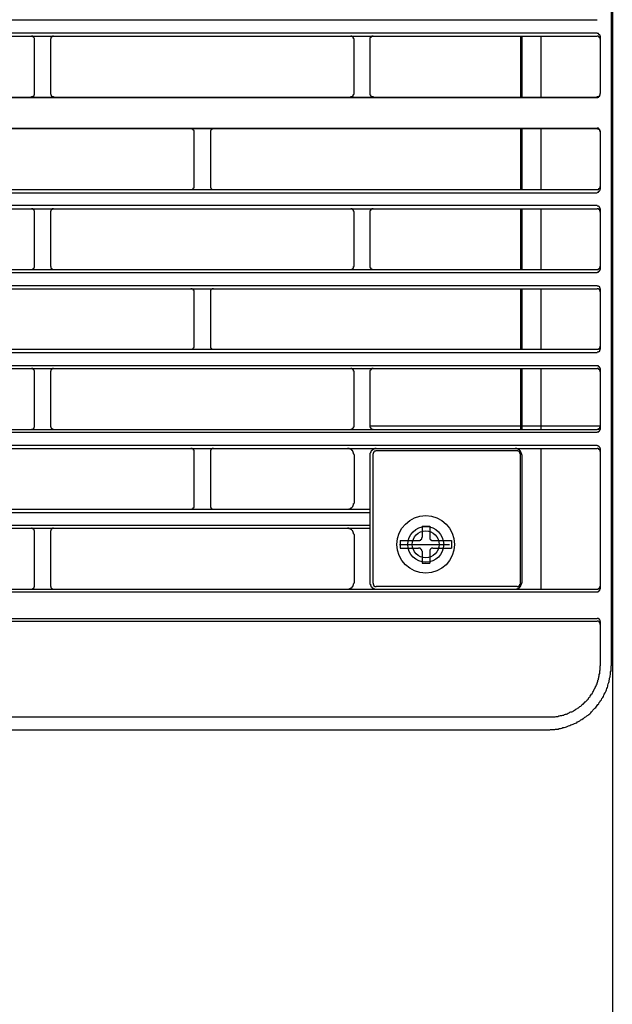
# Model space of a CAD drawing. Header units: millimetres. Extents: x 50532 to 99257, y 49161 to 61325.
# Tile 152 of 256: x 76466 to 76499, y 51722 to 51778. Entities that reach past the tile are written whole.
import ezdxf

# ---------------------------------------------------------------- set-up
doc = ezdxf.new("R2010")
doc.units = ezdxf.units.MM
doc.layers.add('AQUAREA', color=7, linetype='Continuous')

# ---------------------------------------------------------------- blocks, each defined once
blk = doc.blocks.new('SPLIT')
at = {"layer": 'AQUAREA'}
for points in [[(24880.07, -305.76), (24880.07, -1597.66)], [(24879.86, -362.67), (24879.86, -916.3)], [(24308.59, -816.06), (24877.69, -816.06)], [(24308.59, -818.09), (24877.69, -818.09)], [(24308.59, -818.58), (24877.69, -818.58)], [(24790.33, -819.07), (24790.33, -819.07), (24790.33, -819), (24790.33, -818.93), (24790.26, -818.86), (24790.26, -818.79), (24790.19, -818.79), (24790.19, -818.72), (24790.12, -818.72), (24790.12, -818.65), (24790.05, -818.65), (24790.05, -818.58), (24789.98, -818.58), (24789.91, -818.58), (24789.84, -818.58)], [(24793.27, -818.58), (24793.27, -818.58), (24793.2, -818.58), (24793.13, -818.58), (24793.06, -818.65), (24792.99, -818.65), (24792.99, -818.72), (24792.92, -818.72), (24792.92, -818.79), (24792.85, -818.79), (24792.85, -818.86), (24792.85, -818.93), (24792.85, -819), (24792.78, -819), (24792.78, -819.07)], [(24839.96, -819.07), (24839.96, -819.07), (24839.96, -819), (24839.89, -819), (24839.89, -818.93), (24839.89, -818.86), (24839.89, -818.79), (24839.82, -818.79), (24839.82, -818.72), (24839.75, -818.72), (24839.75, -818.65), (24839.68, -818.65), (24839.61, -818.58), (24839.54, -818.58), (24839.47, -818.58)], [(24842.9, -818.58), (24842.9, -818.58), (24842.83, -818.58), (24842.76, -818.58), (24842.69, -818.58), (24842.69, -818.65), (24842.62, -818.65), (24842.62, -818.72), (24842.55, -818.72), (24842.55, -818.79), (24842.48, -818.79), (24842.48, -818.86), (24842.41, -818.86), (24842.41, -818.93), (24842.41, -819), (24842.41, -819.07)], [(24865.79, -818.58), (24865.79, -828.03)], [(24866, -818.58), (24866, -828.03)], [(24868.94, -818.58), (24868.94, -828.03)], [(24878.18, -818.65), (24878.18, -818.65), (24878.18, -818.58), (24878.18, -818.51), (24878.18, -818.44), (24878.11, -818.44), (24878.11, -818.37), (24878.04, -818.37), (24878.04, -818.3), (24877.97, -818.3), (24877.97, -818.23), (24877.9, -818.23), (24877.9, -818.16), (24877.83, -818.16), (24877.76, -818.16), (24877.69, -818.16)], [(24878.18, -819.07), (24878.18, -819.07), (24878.18, -819), (24878.18, -818.93), (24878.18, -818.86), (24878.11, -818.86), (24878.11, -818.79), (24878.04, -818.79), (24878.04, -818.72), (24877.97, -818.72), (24877.97, -818.65), (24877.9, -818.65), (24877.9, -818.58), (24877.83, -818.58), (24877.76, -818.58), (24877.69, -818.58)], [(24878.18, -818.58), (24878.18, -827.47)], [(24790.33, -827.47), (24790.33, -819.07)], [(24792.78, -819.07), (24792.78, -827.47)], [(24839.96, -827.47), (24839.96, -819.07)], [(24842.41, -819.07), (24842.41, -827.47)], [(24308.59, -828.03), (24877.69, -828.03)], [(24308.59, -828.1), (24877.69, -828.1)], [(24789.84, -828.03), (24789.84, -828.03), (24789.84, -827.96), (24789.91, -827.96), (24789.98, -827.96), (24790.05, -827.96), (24790.12, -827.89), (24790.19, -827.89), (24790.19, -827.82), (24790.26, -827.82), (24790.26, -827.75), (24790.26, -827.68), (24790.33, -827.68), (24790.33, -827.61), (24790.33, -827.54), (24790.33, -827.47)], [(24792.78, -827.47), (24792.78, -827.54), (24792.78, -827.61), (24792.85, -827.61), (24792.85, -827.68), (24792.85, -827.75), (24792.92, -827.75), (24792.92, -827.82), (24792.99, -827.89), (24793.06, -827.89), (24793.06, -827.96), (24793.13, -827.96), (24793.2, -827.96), (24793.27, -827.96), (24793.27, -828.03)], [(24839.47, -828.03), (24839.47, -828.03), (24839.47, -827.96), (24839.54, -827.96), (24839.61, -827.96), (24839.68, -827.96), (24839.68, -827.89), (24839.75, -827.89), (24839.82, -827.82), (24839.82, -827.75), (24839.89, -827.75), (24839.89, -827.68), (24839.89, -827.61), (24839.96, -827.61), (24839.96, -827.54), (24839.96, -827.47)], [(24842.41, -827.47), (24842.41, -827.54), (24842.41, -827.61), (24842.41, -827.68), (24842.48, -827.68), (24842.48, -827.75), (24842.48, -827.82), (24842.55, -827.82), (24842.55, -827.89), (24842.62, -827.89), (24842.62, -827.96), (24842.69, -827.96), (24842.76, -827.96), (24842.83, -827.96), (24842.9, -827.96), (24842.9, -828.03)], [(24877.69, -828.03), (24877.69, -828.03), (24877.69, -827.96), (24877.76, -827.96), (24877.83, -827.96), (24877.9, -827.96), (24877.97, -827.96), (24877.97, -827.89), (24878.04, -827.89), (24878.04, -827.82), (24878.11, -827.82), (24878.11, -827.75), (24878.11, -827.68), (24878.18, -827.68), (24878.18, -827.61), (24878.18, -827.54), (24878.18, -827.47)], [(24877.69, -828.1), (24877.69, -828.1), (24877.76, -828.1), (24877.83, -828.1), (24877.83, -828.03), (24877.9, -828.03), (24877.97, -828.03), (24877.97, -827.96), (24878.04, -827.96), (24878.04, -827.89), (24878.11, -827.89), (24878.11, -827.82), (24878.11, -827.75), (24878.18, -827.75), (24878.18, -827.68), (24878.18, -827.61)], [(24308.59, -832.86), (24877.69, -832.86)], [(24308.59, -832.93), (24877.69, -832.93)], [(24815.11, -833.42), (24815.11, -833.42), (24815.11, -833.35), (24815.11, -833.28), (24815.11, -833.21), (24815.04, -833.21), (24815.04, -833.14), (24814.97, -833.14), (24814.97, -833.07), (24814.9, -833.07), (24814.9, -833), (24814.83, -833), (24814.76, -833), (24814.69, -832.93), (24814.62, -832.93)], [(24815.11, -841.89), (24815.11, -833.42)], [(24818.12, -832.93), (24818.12, -832.93), (24818.05, -832.93), (24817.98, -833), (24817.91, -833), (24817.84, -833), (24817.84, -833.07), (24817.77, -833.07), (24817.77, -833.14), (24817.7, -833.14), (24817.7, -833.21), (24817.63, -833.21), (24817.63, -833.28), (24817.63, -833.35), (24817.63, -833.42)], [(24817.63, -833.42), (24817.63, -841.89)], [(24865.79, -832.93), (24865.79, -842.38)], [(24866, -832.93), (24866, -842.38)], [(24868.94, -832.93), (24868.94, -842.38)], [(24878.18, -833.35), (24878.18, -833.35), (24878.18, -833.28), (24878.18, -833.21), (24878.11, -833.14), (24878.11, -833.07), (24878.04, -833.07), (24878.04, -833), (24877.97, -833), (24877.97, -832.93), (24877.9, -832.93), (24877.9, -832.86), (24877.83, -832.86), (24877.76, -832.86), (24877.69, -832.86)], [(24878.18, -833.42), (24878.18, -833.42), (24878.18, -833.35), (24878.18, -833.28), (24878.11, -833.28), (24878.11, -833.21), (24878.11, -833.14), (24878.04, -833.14), (24878.04, -833.07), (24877.97, -833.07), (24877.97, -833), (24877.9, -833), (24877.83, -833), (24877.76, -833), (24877.76, -832.93), (24877.69, -832.93)], [(24878.18, -833.35), (24878.18, -842.31)], [(24308.59, -842.38), (24877.69, -842.38)], [(24308.59, -842.87), (24877.69, -842.87)], [(24814.62, -842.38), (24814.62, -842.38), (24814.69, -842.38), (24814.76, -842.38), (24814.83, -842.38), (24814.83, -842.31), (24814.9, -842.31), (24814.97, -842.24), (24815.04, -842.24), (24815.04, -842.17), (24815.04, -842.1), (24815.11, -842.1), (24815.11, -842.03), (24815.11, -841.96), (24815.11, -841.89)], [(24817.63, -841.89), (24817.63, -841.89), (24817.63, -841.96), (24817.63, -842.03), (24817.63, -842.1), (24817.7, -842.1), (24817.7, -842.17), (24817.7, -842.24), (24817.77, -842.24), (24817.77, -842.31), (24817.84, -842.31), (24817.91, -842.31), (24817.91, -842.38), (24817.98, -842.38), (24818.05, -842.38), (24818.12, -842.38)], [(24877.69, -842.38), (24877.69, -842.38), (24877.76, -842.38), (24877.83, -842.38), (24877.9, -842.38), (24877.9, -842.31), (24877.97, -842.31), (24877.97, -842.24), (24878.04, -842.24), (24878.04, -842.17), (24878.11, -842.17), (24878.11, -842.1), (24878.18, -842.03), (24878.18, -841.96), (24878.18, -841.89)], [(24877.69, -842.8), (24877.69, -842.8), (24877.76, -842.8), (24877.83, -842.8), (24877.9, -842.8), (24877.9, -842.73), (24877.97, -842.73), (24877.97, -842.66), (24878.04, -842.66), (24878.04, -842.59), (24878.11, -842.59), (24878.11, -842.52), (24878.18, -842.45), (24878.18, -842.38), (24878.18, -842.31)], [(24308.59, -844.83), (24877.69, -844.83)], [(24308.59, -845.39), (24877.69, -845.39)], [(24790.33, -845.88), (24790.33, -845.81), (24790.33, -845.74), (24790.33, -845.67), (24790.26, -845.67), (24790.26, -845.6), (24790.26, -845.53), (24790.19, -845.53), (24790.19, -845.46), (24790.12, -845.46), (24790.05, -845.46), (24790.05, -845.39), (24789.98, -845.39), (24789.91, -845.39), (24789.84, -845.39)], [(24790.33, -854.28), (24790.33, -845.88)], [(24793.27, -845.39), (24793.27, -845.39), (24793.2, -845.39), (24793.13, -845.39), (24793.06, -845.39), (24793.06, -845.46), (24792.99, -845.46), (24792.99, -845.53), (24792.92, -845.53), (24792.92, -845.6), (24792.85, -845.6), (24792.85, -845.67), (24792.85, -845.74), (24792.78, -845.74), (24792.78, -845.81), (24792.78, -845.88)], [(24792.78, -845.88), (24792.78, -854.28)], [(24839.96, -845.88), (24839.96, -845.81), (24839.89, -845.74), (24839.89, -845.67), (24839.89, -845.6), (24839.82, -845.6), (24839.82, -845.53), (24839.75, -845.53), (24839.75, -845.46), (24839.68, -845.46), (24839.68, -845.39), (24839.61, -845.39), (24839.54, -845.39), (24839.47, -845.39)], [(24839.96, -854.28), (24839.96, -845.88)], [(24842.9, -845.39), (24842.9, -845.39), (24842.83, -845.39), (24842.76, -845.39), (24842.69, -845.39), (24842.62, -845.46), (24842.55, -845.46), (24842.55, -845.53), (24842.48, -845.53), (24842.48, -845.6), (24842.48, -845.67), (24842.41, -845.67), (24842.41, -845.74), (24842.41, -845.81), (24842.41, -845.88)], [(24842.41, -845.88), (24842.41, -854.28)], [(24865.79, -845.39), (24865.79, -854.77)], [(24866, -845.39), (24866, -854.77)], [(24868.94, -845.39), (24868.94, -854.77)], [(24878.18, -845.46), (24878.18, -845.39), (24878.18, -845.32), (24878.18, -845.25), (24878.11, -845.25), (24878.11, -845.18), (24878.11, -845.11), (24878.04, -845.11), (24878.04, -845.04), (24877.97, -845.04), (24877.9, -844.97), (24877.83, -844.97), (24877.76, -844.97), (24877.69, -844.97)], [(24878.18, -845.88), (24878.18, -845.81), (24878.18, -845.74), (24878.18, -845.67), (24878.11, -845.67), (24878.11, -845.6), (24878.11, -845.53), (24878.04, -845.53), (24878.04, -845.46), (24877.97, -845.46), (24877.9, -845.39), (24877.83, -845.39), (24877.76, -845.39), (24877.69, -845.39)], [(24878.18, -845.39), (24878.18, -854.77)], [(24878.18, -845.46), (24878.18, -854.7)], [(24308.59, -854.77), (24877.69, -854.77)], [(24308.59, -855.26), (24877.69, -855.26)], [(24789.84, -854.77), (24789.84, -854.77), (24789.91, -854.77), (24789.98, -854.77), (24790.05, -854.77), (24790.05, -854.7), (24790.12, -854.7), (24790.12, -854.63), (24790.19, -854.63), (24790.19, -854.56), (24790.26, -854.56), (24790.26, -854.49), (24790.33, -854.42), (24790.33, -854.35), (24790.33, -854.28)], [(24792.78, -854.28), (24792.78, -854.28), (24792.78, -854.35), (24792.85, -854.35), (24792.85, -854.42), (24792.85, -854.49), (24792.85, -854.56), (24792.92, -854.56), (24792.92, -854.63), (24792.99, -854.63), (24792.99, -854.7), (24793.06, -854.7), (24793.06, -854.77), (24793.13, -854.77), (24793.2, -854.77), (24793.27, -854.77)], [(24839.47, -854.77), (24839.47, -854.77), (24839.54, -854.77), (24839.61, -854.77), (24839.68, -854.77), (24839.68, -854.7), (24839.75, -854.7), (24839.75, -854.63), (24839.82, -854.63), (24839.82, -854.56), (24839.89, -854.56), (24839.89, -854.49), (24839.89, -854.42), (24839.89, -854.35), (24839.96, -854.35), (24839.96, -854.28)], [(24842.41, -854.28), (24842.41, -854.28), (24842.41, -854.35), (24842.41, -854.42), (24842.41, -854.49), (24842.48, -854.49), (24842.48, -854.56), (24842.55, -854.63), (24842.62, -854.63), (24842.62, -854.7), (24842.69, -854.7), (24842.69, -854.77), (24842.76, -854.77), (24842.83, -854.77), (24842.9, -854.77)], [(24877.69, -854.77), (24877.69, -854.77), (24877.76, -854.77), (24877.83, -854.77), (24877.9, -854.77), (24877.9, -854.7), (24877.97, -854.7), (24877.97, -854.63), (24878.04, -854.63), (24878.11, -854.56), (24878.11, -854.49), (24878.18, -854.49), (24878.18, -854.42), (24878.18, -854.35), (24878.18, -854.28)], [(24877.69, -855.19), (24877.69, -855.19), (24877.76, -855.19), (24877.83, -855.19), (24877.9, -855.19), (24877.9, -855.12), (24877.97, -855.12), (24877.97, -855.05), (24878.04, -855.05), (24878.11, -854.98), (24878.11, -854.91), (24878.18, -854.91), (24878.18, -854.84), (24878.18, -854.77), (24878.18, -854.7)], [(24308.59, -857.29), (24877.69, -857.29)], [(24308.59, -857.78), (24877.69, -857.78)], [(24815.11, -858.27), (24815.11, -858.27), (24815.11, -858.2), (24815.11, -858.13), (24815.11, -858.06), (24815.04, -858.06), (24815.04, -857.99), (24815.04, -857.92), (24814.97, -857.92), (24814.97, -857.85), (24814.9, -857.85), (24814.83, -857.85), (24814.83, -857.78), (24814.76, -857.78), (24814.69, -857.78), (24814.62, -857.78)], [(24815.11, -866.67), (24815.11, -858.27)], [(24818.12, -857.78), (24818.12, -857.78), (24818.05, -857.78), (24817.98, -857.78), (24817.91, -857.78), (24817.91, -857.85), (24817.84, -857.85), (24817.77, -857.85), (24817.77, -857.92), (24817.7, -857.92), (24817.7, -857.99), (24817.63, -858.06), (24817.63, -858.13), (24817.63, -858.2), (24817.63, -858.27)], [(24817.63, -858.27), (24817.63, -866.67)], [(24865.79, -857.78), (24865.79, -867.16)], [(24866, -857.78), (24866, -867.16)], [(24868.94, -857.78), (24868.94, -867.16)], [(24878.18, -857.85), (24878.18, -857.85), (24878.18, -857.78), (24878.18, -857.71), (24878.18, -857.64), (24878.11, -857.64), (24878.11, -857.57), (24878.11, -857.5), (24878.04, -857.5), (24878.04, -857.43), (24877.97, -857.43), (24877.9, -857.43), (24877.9, -857.36), (24877.83, -857.36), (24877.76, -857.36), (24877.69, -857.36)], [(24878.18, -858.27), (24878.18, -858.27), (24878.18, -858.2), (24878.18, -858.13), (24878.18, -858.06), (24878.11, -858.06), (24878.11, -857.99), (24878.11, -857.92), (24878.04, -857.92), (24877.97, -857.85), (24877.9, -857.85), (24877.9, -857.78), (24877.83, -857.78), (24877.76, -857.78), (24877.69, -857.78)], [(24878.18, -857.78), (24878.18, -867.16)], [(24878.18, -857.85), (24878.18, -867.09)], [(24308.59, -867.16), (24877.69, -867.16)], [(24308.59, -867.65), (24877.69, -867.65)], [(24814.62, -867.16), (24814.62, -867.16), (24814.69, -867.16), (24814.76, -867.16), (24814.83, -867.16), (24814.9, -867.09), (24814.97, -867.09), (24814.97, -867.02), (24815.04, -867.02), (24815.04, -866.95), (24815.11, -866.88), (24815.11, -866.81), (24815.11, -866.74), (24815.11, -866.67)], [(24817.63, -866.67), (24817.63, -866.67), (24817.63, -866.74), (24817.63, -866.81), (24817.63, -866.88), (24817.63, -866.95), (24817.7, -866.95), (24817.7, -867.02), (24817.77, -867.02), (24817.77, -867.09), (24817.84, -867.09), (24817.91, -867.16), (24817.98, -867.16), (24818.05, -867.16), (24818.12, -867.16)], [(24877.69, -867.16), (24877.69, -867.16), (24877.76, -867.16), (24877.83, -867.16), (24877.9, -867.16), (24877.9, -867.09), (24877.97, -867.09), (24878.04, -867.09), (24878.04, -867.02), (24878.11, -867.02), (24878.11, -866.95), (24878.11, -866.88), (24878.18, -866.88), (24878.18, -866.81), (24878.18, -866.74), (24878.18, -866.67)], [(24877.69, -867.58), (24877.69, -867.58), (24877.76, -867.58), (24877.83, -867.58), (24877.9, -867.58), (24877.9, -867.51), (24877.97, -867.51), (24878.04, -867.51), (24878.04, -867.44), (24878.11, -867.44), (24878.11, -867.37), (24878.11, -867.3), (24878.18, -867.3), (24878.18, -867.23), (24878.18, -867.16), (24878.18, -867.09)], [(24308.59, -869.68), (24877.69, -869.68)], [(24308.59, -870.17), (24877.69, -870.17)], [(24790.33, -870.66), (24790.33, -870.66), (24790.33, -870.59), (24790.33, -870.52), (24790.26, -870.45), (24790.26, -870.38), (24790.19, -870.38), (24790.19, -870.31), (24790.12, -870.31), (24790.12, -870.24), (24790.05, -870.24), (24790.05, -870.17), (24789.98, -870.17), (24789.91, -870.17), (24789.84, -870.17)], [(24790.33, -879.06), (24790.33, -870.66)], [(24793.27, -870.17), (24793.27, -870.17), (24793.2, -870.17), (24793.13, -870.17), (24793.06, -870.24), (24792.99, -870.24), (24792.99, -870.31), (24792.92, -870.31), (24792.92, -870.38), (24792.85, -870.38), (24792.85, -870.45), (24792.85, -870.52), (24792.85, -870.59), (24792.78, -870.59), (24792.78, -870.66)], [(24792.78, -870.66), (24792.78, -879.06)], [(24839.96, -870.66), (24839.96, -870.66), (24839.96, -870.59), (24839.89, -870.59), (24839.89, -870.52), (24839.89, -870.45), (24839.89, -870.38), (24839.82, -870.38), (24839.82, -870.31), (24839.75, -870.31), (24839.75, -870.24), (24839.68, -870.24), (24839.61, -870.17), (24839.54, -870.17), (24839.47, -870.17)], [(24839.96, -879.06), (24839.96, -870.66)], [(24842.9, -870.17), (24842.9, -870.17), (24842.83, -870.17), (24842.76, -870.17), (24842.69, -870.17), (24842.69, -870.24), (24842.62, -870.24), (24842.62, -870.31), (24842.55, -870.31), (24842.55, -870.38), (24842.48, -870.38), (24842.48, -870.45), (24842.41, -870.45), (24842.41, -870.52), (24842.41, -870.59), (24842.41, -870.66)], [(24842.41, -870.66), (24842.41, -879.06)], [(24865.79, -870.17), (24865.79, -879.62)], [(24866, -870.17), (24866, -879.62)], [(24868.94, -870.17), (24868.94, -879.62)], [(24878.18, -870.24), (24878.18, -870.24), (24878.18, -870.17), (24878.18, -870.1), (24878.18, -870.03), (24878.11, -870.03), (24878.11, -869.96), (24878.04, -869.96), (24878.04, -869.89), (24877.97, -869.89), (24877.97, -869.82), (24877.9, -869.82), (24877.9, -869.75), (24877.83, -869.75), (24877.76, -869.75), (24877.69, -869.75)], [(24878.18, -870.66), (24878.18, -870.66), (24878.18, -870.59), (24878.18, -870.52), (24878.18, -870.45), (24878.11, -870.45), (24878.11, -870.38), (24878.04, -870.38), (24878.04, -870.31), (24877.97, -870.31), (24877.97, -870.24), (24877.9, -870.24), (24877.9, -870.17), (24877.83, -870.17), (24877.76, -870.17), (24877.69, -870.17)], [(24878.18, -870.17), (24878.18, -879.62)], [(24878.18, -870.24), (24878.18, -879.48)], [(24308.59, -879.62), (24877.69, -879.62)], [(24308.59, -880.04), (24877.69, -880.04)], [(24789.84, -879.62), (24789.84, -879.62), (24789.84, -879.55), (24789.91, -879.55), (24789.98, -879.55), (24790.05, -879.55), (24790.12, -879.48), (24790.19, -879.48), (24790.19, -879.41), (24790.26, -879.41), (24790.26, -879.34), (24790.26, -879.27), (24790.33, -879.27), (24790.33, -879.2), (24790.33, -879.13), (24790.33, -879.06)], [(24792.78, -879.06), (24792.78, -879.13), (24792.78, -879.2), (24792.85, -879.2), (24792.85, -879.27), (24792.85, -879.34), (24792.92, -879.34), (24792.92, -879.41), (24792.99, -879.48), (24793.06, -879.48), (24793.06, -879.55), (24793.13, -879.55), (24793.2, -879.55), (24793.27, -879.55), (24793.27, -879.62)], [(24839.47, -879.62), (24839.47, -879.62), (24839.47, -879.55), (24839.54, -879.55), (24839.61, -879.55), (24839.68, -879.55), (24839.68, -879.48), (24839.75, -879.48), (24839.82, -879.41), (24839.82, -879.34), (24839.89, -879.34), (24839.89, -879.27), (24839.89, -879.2), (24839.96, -879.2), (24839.96, -879.13), (24839.96, -879.06)], [(24842.41, -879.06), (24842.41, -879.13), (24842.41, -879.2), (24842.41, -879.27), (24842.48, -879.27), (24842.48, -879.34), (24842.48, -879.41), (24842.55, -879.41), (24842.55, -879.48), (24842.62, -879.48), (24842.62, -879.55), (24842.69, -879.55), (24842.76, -879.55), (24842.83, -879.55), (24842.9, -879.55), (24842.9, -879.62)], [(24878.18, -879.13), (24842.41, -879.13)], [(24877.69, -879.62), (24877.69, -879.62), (24877.69, -879.55), (24877.76, -879.55), (24877.83, -879.55), (24877.9, -879.55), (24877.97, -879.55), (24877.97, -879.48), (24878.04, -879.48), (24878.04, -879.41), (24878.11, -879.41), (24878.11, -879.34), (24878.11, -879.27), (24878.18, -879.27), (24878.18, -879.2), (24878.18, -879.13), (24878.18, -879.06)], [(24877.69, -880.04), (24877.69, -880.04), (24877.76, -879.97), (24877.83, -879.97), (24877.9, -879.97), (24877.97, -879.97), (24877.97, -879.9), (24878.04, -879.9), (24878.04, -879.83), (24878.11, -879.83), (24878.11, -879.76), (24878.11, -879.69), (24878.18, -879.69), (24878.18, -879.62), (24878.18, -879.55), (24878.18, -879.48)], [(24308.59, -882.07), (24877.69, -882.07)], [(24308.59, -882.56), (24877.69, -882.56)], [(24815.11, -883.05), (24815.11, -883.05), (24815.11, -882.98), (24815.11, -882.91), (24815.11, -882.84), (24815.04, -882.84), (24815.04, -882.77), (24814.97, -882.7), (24814.9, -882.63), (24814.83, -882.63), (24814.83, -882.56), (24814.76, -882.56), (24814.69, -882.56), (24814.62, -882.56)], [(24815.11, -883.05), (24815.11, -883.05), (24815.11, -882.98), (24815.11, -882.91), (24815.11, -882.84), (24815.04, -882.84), (24815.04, -882.77), (24814.97, -882.7), (24814.9, -882.63), (24814.83, -882.63), (24814.83, -882.56), (24814.76, -882.56), (24814.69, -882.56), (24814.62, -882.56)], [(24815.11, -891.52), (24815.11, -883.05)], [(24815.11, -891.52), (24815.11, -883.05)], [(24818.12, -882.56), (24818.12, -882.56), (24818.05, -882.56), (24817.98, -882.56), (24817.91, -882.56), (24817.91, -882.63), (24817.84, -882.63), (24817.77, -882.63), (24817.77, -882.7), (24817.7, -882.7), (24817.7, -882.77), (24817.7, -882.84), (24817.63, -882.84), (24817.63, -882.91), (24817.63, -882.98), (24817.63, -883.05)], [(24818.12, -882.56), (24818.12, -882.56), (24818.05, -882.56), (24817.98, -882.56), (24817.91, -882.56), (24817.91, -882.63), (24817.84, -882.63), (24817.77, -882.63), (24817.77, -882.7), (24817.7, -882.7), (24817.7, -882.77), (24817.7, -882.84), (24817.63, -882.84), (24817.63, -882.91), (24817.63, -882.98), (24817.63, -883.05)], [(24817.63, -883.05), (24817.63, -891.52)], [(24817.63, -883.05), (24817.63, -891.52)], [(24839.96, -883.54), (24839.96, -883.54), (24839.96, -883.47), (24839.89, -883.4), (24839.89, -883.33), (24839.89, -883.26), (24839.89, -883.19), (24839.82, -883.19), (24839.82, -883.12), (24839.82, -883.05), (24839.75, -883.05), (24839.75, -882.98), (24839.75, -882.91), (24839.68, -882.91), (24839.68, -882.84), (24839.61, -882.84), (24839.61, -882.77), (24839.54, -882.77), (24839.47, -882.7), (24839.4, -882.7), (24839.33, -882.63), (24839.26, -882.63), (24839.19, -882.63), (24839.19, -882.56), (24839.12, -882.56), (24839.05, -882.56), (24838.98, -882.56), (24838.91, -882.56)], [(24843.39, -882.56), (24843.39, -882.56), (24843.32, -882.56), (24843.25, -882.56), (24843.18, -882.56), (24843.11, -882.63), (24843.04, -882.63), (24842.97, -882.63), (24842.97, -882.7), (24842.9, -882.7), (24842.83, -882.7), (24842.83, -882.77), (24842.76, -882.77), (24842.76, -882.84), (24842.69, -882.84), (24842.69, -882.91), (24842.62, -882.91), (24842.62, -882.98), (24842.55, -882.98), (24842.55, -883.05), (24842.55, -883.12), (24842.48, -883.12), (24842.48, -883.19), (24842.48, -883.26), (24842.41, -883.33), (24842.41, -883.4), (24842.41, -883.47), (24842.41, -883.54)], [(24843.39, -882.91), (24843.39, -882.91), (24843.32, -882.91), (24843.32, -882.98), (24843.25, -882.98), (24843.18, -882.98), (24843.11, -882.98), (24843.11, -883.05), (24843.04, -883.05), (24843.04, -883.12), (24842.97, -883.12), (24842.97, -883.19), (24842.97, -883.26), (24842.9, -883.26), (24842.9, -883.33), (24842.9, -883.4)], [(24865.3, -882.91), (24843.39, -882.91)], [(24866, -883.54), (24866, -883.54), (24866, -883.47), (24866, -883.4), (24865.93, -883.4), (24865.93, -883.33), (24865.93, -883.26), (24865.93, -883.19), (24865.86, -883.12), (24865.86, -883.05), (24865.79, -883.05), (24865.79, -882.98), (24865.79, -882.91), (24865.72, -882.91), (24865.72, -882.84), (24865.65, -882.84), (24865.65, -882.77), (24865.58, -882.77), (24865.51, -882.7), (24865.44, -882.7), (24865.44, -882.63), (24865.37, -882.63), (24865.3, -882.63), (24865.23, -882.63), (24865.23, -882.56), (24865.16, -882.56), (24865.09, -882.56), (24865.02, -882.56), (24864.95, -882.56)], [(24865.79, -883.4), (24865.79, -883.4), (24865.79, -883.33), (24865.72, -883.33), (24865.72, -883.26), (24865.72, -883.19), (24865.65, -883.12), (24865.65, -883.05), (24865.58, -883.05), (24865.51, -882.98), (24865.44, -882.98), (24865.37, -882.98), (24865.37, -882.91), (24865.3, -882.91)], [(24868.94, -882.56), (24868.94, -904.4)], [(24878.18, -882.63), (24878.18, -882.63), (24878.18, -882.56), (24878.18, -882.49), (24878.11, -882.42), (24878.11, -882.35), (24878.04, -882.35), (24878.04, -882.28), (24877.97, -882.28), (24877.97, -882.21), (24877.9, -882.21), (24877.83, -882.14), (24877.76, -882.14), (24877.69, -882.14)], [(24878.18, -883.05), (24878.18, -883.05), (24878.18, -882.98), (24878.18, -882.91), (24878.11, -882.84), (24878.11, -882.77), (24878.04, -882.77), (24878.04, -882.7), (24877.97, -882.7), (24877.97, -882.63), (24877.9, -882.63), (24877.83, -882.56), (24877.76, -882.56), (24877.69, -882.56)], [(24878.18, -882.56), (24878.18, -892.01)], [(24878.18, -882.63), (24878.18, -904.33)], [(24839.96, -883.54), (24839.96, -891.03)], [(24842.41, -883.54), (24842.41, -903.42)], [(24842.9, -903.49), (24842.9, -883.4)], [(24865.79, -903.49), (24865.79, -883.4)], [(24866, -883.54), (24866, -903.42)], [(24343.87, -892.01), (24842.41, -892.01)], [(24343.87, -892.01), (24842.41, -892.01)], [(24814.62, -892.01), (24814.62, -892.01), (24814.69, -892.01), (24814.76, -892.01), (24814.76, -891.94), (24814.83, -891.94), (24814.9, -891.94), (24814.9, -891.87), (24814.97, -891.87), (24814.97, -891.8), (24815.04, -891.8), (24815.04, -891.73), (24815.11, -891.73), (24815.11, -891.66), (24815.11, -891.59), (24815.11, -891.52)], [(24814.62, -892.01), (24814.62, -892.01), (24814.69, -892.01), (24814.76, -892.01), (24814.76, -891.94), (24814.83, -891.94), (24814.9, -891.94), (24814.9, -891.87), (24814.97, -891.87), (24814.97, -891.8), (24815.04, -891.8), (24815.04, -891.73), (24815.11, -891.73), (24815.11, -891.66), (24815.11, -891.59), (24815.11, -891.52)], [(24817.63, -891.52), (24817.63, -891.52), (24817.63, -891.59), (24817.63, -891.66), (24817.63, -891.73), (24817.7, -891.73), (24817.7, -891.8), (24817.77, -891.8), (24817.77, -891.87), (24817.84, -891.87), (24817.84, -891.94), (24817.91, -891.94), (24817.98, -891.94), (24817.98, -892.01), (24818.05, -892.01), (24818.12, -892.01)], [(24817.63, -891.52), (24817.63, -891.52), (24817.63, -891.59), (24817.63, -891.66), (24817.63, -891.73), (24817.7, -891.73), (24817.7, -891.8), (24817.77, -891.8), (24817.77, -891.87), (24817.84, -891.87), (24817.84, -891.94), (24817.91, -891.94), (24817.98, -891.94), (24817.98, -892.01), (24818.05, -892.01), (24818.12, -892.01)], [(24838.91, -892.01), (24838.98, -892.01), (24839.05, -892.01), (24839.12, -892.01), (24839.12, -891.94), (24839.19, -891.94), (24839.26, -891.94), (24839.33, -891.94), (24839.33, -891.87), (24839.4, -891.87), (24839.47, -891.87), (24839.47, -891.8), (24839.54, -891.8), (24839.54, -891.73), (24839.61, -891.73), (24839.68, -891.66), (24839.75, -891.59), (24839.75, -891.52), (24839.82, -891.52), (24839.82, -891.45), (24839.82, -891.38), (24839.89, -891.38), (24839.89, -891.31), (24839.89, -891.24), (24839.89, -891.17), (24839.89, -891.1), (24839.96, -891.1), (24839.96, -891.03)], [(24879.86, -892.01), (24879.86, -894.95)], [(24343.87, -892.5), (24842.41, -892.5)], [(24343.87, -894.46), (24842.41, -894.46)], [(24343.87, -894.95), (24842.41, -894.95)], [(24343.87, -894.95), (24842.41, -894.95)], [(24790.33, -895.44), (24790.33, -895.44), (24790.33, -895.37), (24790.33, -895.3), (24790.26, -895.3), (24790.26, -895.23), (24790.26, -895.16), (24790.19, -895.16), (24790.19, -895.09), (24790.12, -895.09), (24790.12, -895.02), (24790.05, -895.02), (24789.98, -895.02), (24789.98, -894.95), (24789.91, -894.95), (24789.84, -894.95)], [(24790.33, -895.44), (24790.33, -895.44), (24790.33, -895.37), (24790.33, -895.3), (24790.26, -895.3), (24790.26, -895.23), (24790.26, -895.16), (24790.19, -895.16), (24790.19, -895.09), (24790.12, -895.09), (24790.12, -895.02), (24790.05, -895.02), (24789.98, -895.02), (24789.98, -894.95), (24789.91, -894.95), (24789.84, -894.95)], [(24793.27, -894.95), (24793.27, -894.95), (24793.2, -894.95), (24793.13, -894.95), (24793.13, -895.02), (24793.06, -895.02), (24792.99, -895.02), (24792.99, -895.09), (24792.92, -895.09), (24792.92, -895.16), (24792.85, -895.23), (24792.85, -895.3), (24792.85, -895.37), (24792.78, -895.37), (24792.78, -895.44)], [(24793.27, -894.95), (24793.27, -894.95), (24793.2, -894.95), (24793.13, -894.95), (24793.13, -895.02), (24793.06, -895.02), (24792.99, -895.02), (24792.99, -895.09), (24792.92, -895.09), (24792.92, -895.16), (24792.85, -895.23), (24792.85, -895.3), (24792.85, -895.37), (24792.78, -895.37), (24792.78, -895.44)], [(24839.96, -895.93), (24839.96, -895.93), (24839.96, -895.86), (24839.89, -895.79), (24839.89, -895.72), (24839.89, -895.65), (24839.89, -895.58), (24839.82, -895.58), (24839.82, -895.51), (24839.82, -895.44), (24839.75, -895.44), (24839.75, -895.37), (24839.68, -895.3), (24839.61, -895.23), (24839.54, -895.16), (24839.47, -895.16), (24839.47, -895.09), (24839.4, -895.09), (24839.33, -895.09), (24839.33, -895.02), (24839.26, -895.02), (24839.19, -895.02), (24839.12, -895.02), (24839.12, -894.95), (24839.05, -894.95), (24838.98, -894.95), (24838.91, -894.95)], [(24850.53, -894.6), (24851.72, -894.6)], [(24850.53, -894.6), (24850.53, -896.35)], [(24851.72, -894.6), (24851.72, -896.35)], [(24790.33, -903.91), (24790.33, -895.44)], [(24790.33, -903.91), (24790.33, -895.44)], [(24792.78, -895.44), (24792.78, -903.91)], [(24792.78, -895.44), (24792.78, -903.91)], [(24839.96, -895.93), (24839.96, -903.42)], [(24847.1, -896.84), (24847.1, -898.03)], [(24847.1, -896.84), (24849.97, -896.84)], [(24849.97, -896.84), (24850.04, -896.84), (24850.11, -896.84), (24850.18, -896.84), (24850.18, -896.77), (24850.25, -896.77), (24850.32, -896.77), (24850.32, -896.7), (24850.39, -896.7), (24850.39, -896.63), (24850.46, -896.63), (24850.46, -896.56), (24850.46, -896.49), (24850.46, -896.42), (24850.53, -896.42), (24850.53, -896.35)], [(24851.72, -896.35), (24851.72, -896.35), (24851.72, -896.42), (24851.72, -896.49), (24851.72, -896.56), (24851.72, -896.63), (24851.79, -896.63), (24851.79, -896.7), (24851.86, -896.7), (24851.86, -896.77), (24851.93, -896.77), (24852, -896.77), (24852, -896.84), (24852.07, -896.84), (24852.14, -896.84), (24852.21, -896.84)], [(24852.21, -896.84), (24855.08, -896.84)], [(24855.08, -896.84), (24855.08, -898.03)], [(24847.03, -897.47), (24854.8, -897.47)], [(24847.1, -898.03), (24849.97, -898.03)], [(24850.53, -898.52), (24850.53, -898.52), (24850.46, -898.45), (24850.46, -898.38), (24850.46, -898.31), (24850.39, -898.24), (24850.39, -898.17), (24850.32, -898.17), (24850.32, -898.1), (24850.25, -898.1), (24850.18, -898.1), (24850.18, -898.03), (24850.11, -898.03), (24850.04, -898.03), (24849.97, -898.03)], [(24852.21, -898.03), (24852.14, -898.03), (24852.07, -898.03), (24852, -898.03), (24852, -898.1), (24851.93, -898.1), (24851.86, -898.17), (24851.79, -898.17), (24851.79, -898.24), (24851.79, -898.31), (24851.72, -898.31), (24851.72, -898.38), (24851.72, -898.45), (24851.72, -898.52)], [(24852.21, -898.03), (24855.08, -898.03)], [(24850.53, -898.52), (24850.53, -900.34)], [(24851.72, -898.52), (24851.72, -900.34)], [(24850.53, -900.34), (24851.72, -900.34)], [(24308.59, -904.4), (24877.69, -904.4)], [(24789.84, -904.4), (24789.84, -904.4), (24789.91, -904.4), (24789.98, -904.4), (24789.98, -904.33), (24790.05, -904.33), (24790.12, -904.33), (24790.12, -904.26), (24790.19, -904.26), (24790.19, -904.19), (24790.26, -904.19), (24790.26, -904.12), (24790.26, -904.05), (24790.33, -904.05), (24790.33, -903.98), (24790.33, -903.91)], [(24789.84, -904.4), (24789.84, -904.4), (24789.91, -904.4), (24789.98, -904.4), (24789.98, -904.33), (24790.05, -904.33), (24790.12, -904.33), (24790.12, -904.26), (24790.19, -904.26), (24790.19, -904.19), (24790.26, -904.19), (24790.26, -904.12), (24790.26, -904.05), (24790.33, -904.05), (24790.33, -903.98), (24790.33, -903.91)], [(24792.78, -903.91), (24792.78, -903.91), (24792.78, -903.98), (24792.85, -903.98), (24792.85, -904.05), (24792.85, -904.12), (24792.92, -904.19), (24792.92, -904.26), (24792.99, -904.26), (24792.99, -904.33), (24793.06, -904.33), (24793.13, -904.33), (24793.13, -904.4), (24793.2, -904.4), (24793.27, -904.4)], [(24792.78, -903.91), (24792.78, -903.91), (24792.78, -903.98), (24792.85, -903.98), (24792.85, -904.05), (24792.85, -904.12), (24792.92, -904.19), (24792.92, -904.26), (24792.99, -904.26), (24792.99, -904.33), (24793.06, -904.33), (24793.13, -904.33), (24793.13, -904.4), (24793.2, -904.4), (24793.27, -904.4)], [(24838.91, -904.4), (24838.98, -904.4), (24839.05, -904.4), (24839.12, -904.4), (24839.19, -904.33), (24839.26, -904.33), (24839.33, -904.33), (24839.33, -904.26), (24839.4, -904.26), (24839.47, -904.26), (24839.47, -904.19), (24839.54, -904.19), (24839.61, -904.12), (24839.68, -904.12), (24839.68, -904.05), (24839.75, -903.98), (24839.75, -903.91), (24839.82, -903.91), (24839.82, -903.84), (24839.82, -903.77), (24839.89, -903.77), (24839.89, -903.7), (24839.89, -903.63), (24839.89, -903.56), (24839.96, -903.49), (24839.96, -903.42)], [(24842.41, -903.42), (24842.41, -903.42), (24842.41, -903.49), (24842.41, -903.56), (24842.41, -903.63), (24842.48, -903.63), (24842.48, -903.7), (24842.48, -903.77), (24842.48, -903.84), (24842.55, -903.84), (24842.55, -903.91), (24842.55, -903.98), (24842.62, -903.98), (24842.62, -904.05), (24842.69, -904.05), (24842.69, -904.12), (24842.76, -904.12), (24842.76, -904.19), (24842.83, -904.19), (24842.9, -904.26), (24842.97, -904.26), (24842.97, -904.33), (24843.04, -904.33), (24843.11, -904.33), (24843.18, -904.33), (24843.18, -904.4), (24843.25, -904.4), (24843.32, -904.4), (24843.39, -904.4)], [(24842.9, -903.49), (24842.9, -903.49), (24842.9, -903.56), (24842.9, -903.63), (24842.97, -903.7), (24842.97, -903.77), (24843.04, -903.84), (24843.04, -903.91), (24843.11, -903.91), (24843.18, -903.91), (24843.18, -903.98), (24843.25, -903.98), (24843.32, -903.98), (24843.39, -903.98)], [(24865.3, -903.98), (24843.39, -903.98)], [(24864.95, -904.4), (24865.02, -904.4), (24865.09, -904.4), (24865.16, -904.4), (24865.23, -904.33), (24865.3, -904.33), (24865.37, -904.33), (24865.44, -904.26), (24865.51, -904.26), (24865.51, -904.19), (24865.58, -904.19), (24865.65, -904.12), (24865.72, -904.12), (24865.72, -904.05), (24865.79, -903.98), (24865.79, -903.91), (24865.86, -903.91), (24865.86, -903.84), (24865.86, -903.77), (24865.93, -903.77), (24865.93, -903.7), (24865.93, -903.63), (24865.93, -903.56), (24866, -903.56), (24866, -903.49), (24866, -903.42)], [(24865.3, -903.98), (24865.3, -903.98), (24865.37, -903.98), (24865.44, -903.98), (24865.51, -903.98), (24865.51, -903.91), (24865.58, -903.91), (24865.58, -903.84), (24865.65, -903.84), (24865.65, -903.77), (24865.72, -903.77), (24865.72, -903.7), (24865.72, -903.63), (24865.79, -903.63), (24865.79, -903.56), (24865.79, -903.49)], [(24877.69, -904.4), (24877.69, -904.4), (24877.76, -904.4), (24877.83, -904.4), (24877.83, -904.33), (24877.9, -904.33), (24877.97, -904.33), (24877.97, -904.26), (24878.04, -904.26), (24878.04, -904.19), (24878.11, -904.19), (24878.11, -904.12), (24878.11, -904.05), (24878.18, -904.05), (24878.18, -903.98), (24878.18, -903.91)], [(24877.69, -904.82), (24877.69, -904.82), (24877.76, -904.82), (24877.83, -904.82), (24877.83, -904.75), (24877.9, -904.75), (24877.97, -904.75), (24877.97, -904.68), (24878.04, -904.68), (24878.04, -904.61), (24878.11, -904.61), (24878.11, -904.54), (24878.11, -904.47), (24878.18, -904.47), (24878.18, -904.4), (24878.18, -904.33)], [(24308.59, -904.82), (24877.69, -904.82)], [(24308.59, -908.95), (24877.69, -908.95)], [(24878.18, -909.44), (24878.18, -909.44), (24878.18, -909.37), (24878.18, -909.3), (24878.18, -909.23), (24878.11, -909.23), (24878.11, -909.16), (24878.11, -909.09), (24878.04, -909.09), (24878.04, -909.02), (24877.97, -909.02), (24877.9, -909.02), (24877.9, -908.95), (24877.83, -908.95), (24877.76, -908.95), (24877.69, -908.95)], [(24308.59, -909.37), (24877.69, -909.37)], [(24878.18, -909.86), (24878.18, -909.86), (24878.18, -909.79), (24878.18, -909.72), (24878.18, -909.65), (24878.11, -909.65), (24878.11, -909.58), (24878.04, -909.51), (24877.97, -909.44), (24877.9, -909.44), (24877.9, -909.37), (24877.83, -909.37), (24877.76, -909.37), (24877.69, -909.37)], [(24878.18, -909.44), (24878.18, -916.3)], [(24869.92, -926.24), (24870.13, -926.24), (24870.34, -926.24), (24870.48, -926.17), (24870.69, -926.17), (24870.9, -926.17), (24871.11, -926.17), (24871.25, -926.1), (24871.46, -926.1), (24871.67, -926.1), (24871.81, -926.03), (24872.02, -926.03), (24872.23, -925.96), (24872.37, -925.89), (24872.58, -925.89), (24872.79, -925.82), (24872.93, -925.75), (24873.14, -925.68), (24873.28, -925.61), (24873.49, -925.54), (24873.63, -925.47), (24873.84, -925.4), (24873.98, -925.33), (24874.19, -925.26), (24874.33, -925.19), (24874.54, -925.12), (24874.68, -924.98), (24874.82, -924.91), (24875.03, -924.84), (24875.17, -924.7), (24875.31, -924.63), (24875.52, -924.49), (24875.66, -924.42), (24875.8, -924.28), (24875.94, -924.21), (24876.08, -924.07), (24876.29, -923.93), (24876.43, -923.86), (24876.57, -923.72), (24876.71, -923.58), (24876.85, -923.44), (24876.99, -923.3), (24877.06, -923.16), (24877.2, -923.02), (24877.34, -922.88), (24877.48, -922.74), (24877.62, -922.6), (24877.69, -922.46), (24877.83, -922.32), (24877.97, -922.18), (24878.04, -921.97), (24878.18, -921.83), (24878.25, -921.69), (24878.39, -921.55), (24878.46, -921.34), (24878.6, -921.2), (24878.67, -921.06), (24878.74, -920.85), (24878.81, -920.71), (24878.95, -920.5), (24879.02, -920.36), (24879.09, -920.15), (24879.16, -920.01), (24879.23, -919.8), (24879.3, -919.66), (24879.37, -919.45), (24879.37, -919.31), (24879.44, -919.1), (24879.51, -918.89), (24879.58, -918.75), (24879.58, -918.54), (24879.65, -918.4), (24879.65, -918.19), (24879.72, -917.98), (24879.72, -917.84), (24879.79, -917.63), (24879.79, -917.42), (24879.79, -917.21), (24879.86, -917.07), (24879.86, -916.86), (24879.86, -916.65), (24879.86, -916.51), (24879.86, -916.3)], [(24870.27, -924.21), (24870.41, -924.21), (24870.55, -924.21), (24870.69, -924.21), (24870.83, -924.21), (24870.97, -924.21), (24871.18, -924.21), (24871.32, -924.14), (24871.46, -924.14), (24871.6, -924.14), (24871.74, -924.07), (24871.88, -924.07), (24872.02, -924), (24872.23, -924), (24872.37, -923.93), (24872.51, -923.93), (24872.65, -923.86), (24872.79, -923.79), (24872.93, -923.79), (24873.07, -923.72), (24873.21, -923.65), (24873.35, -923.58), (24873.49, -923.51), (24873.63, -923.44), (24873.77, -923.44), (24873.91, -923.37), (24874.05, -923.3), (24874.19, -923.16), (24874.33, -923.09), (24874.4, -923.02), (24874.54, -922.95), (24874.68, -922.88), (24874.82, -922.81), (24874.96, -922.67), (24875.03, -922.6), (24875.17, -922.53), (24875.31, -922.39), (24875.38, -922.32), (24875.52, -922.25), (24875.66, -922.11), (24875.73, -922.04), (24875.87, -921.9), (24875.94, -921.83), (24876.08, -921.69), (24876.15, -921.55), (24876.29, -921.48), (24876.36, -921.34), (24876.43, -921.2), (24876.57, -921.13), (24876.64, -920.99), (24876.71, -920.85), (24876.85, -920.71), (24876.92, -920.64), (24876.99, -920.5), (24877.06, -920.36), (24877.13, -920.22), (24877.2, -920.08), (24877.27, -919.94), (24877.34, -919.8), (24877.41, -919.66), (24877.48, -919.52), (24877.55, -919.38), (24877.62, -919.24), (24877.69, -919.1), (24877.69, -918.96), (24877.76, -918.82), (24877.83, -918.68), (24877.83, -918.54), (24877.9, -918.4), (24877.9, -918.26), (24877.97, -918.12), (24877.97, -917.98), (24878.04, -917.84), (24878.04, -917.63), (24878.11, -917.49), (24878.11, -917.35), (24878.11, -917.21), (24878.11, -917.07), (24878.18, -916.93), (24878.18, -916.72), (24878.18, -916.58), (24878.18, -916.44), (24878.18, -916.3)], [(24316, -924.21), (24870.27, -924.21)], [(24316.35, -926.24), (24869.92, -926.24)]]:
    blk.add_lwpolyline(points, dxfattribs=at)
for points in [[(24849.6, -639.5), (24849.6, -502.51), (24738.55, -391.46), (24601.57, -391.46), (24464.58, -391.46), (24353.54, -502.51), (24353.54, -639.5), (24353.54, -776.48), (24464.58, -887.53), (24601.57, -887.53), (24738.55, -887.53), (24849.6, -776.48), (24849.6, -639.5)], [(24855.55, -897.45), (24855.55, -894.98), (24853.55, -892.98), (24851.09, -892.98), (24848.62, -892.98), (24846.62, -894.98), (24846.62, -897.45), (24846.62, -899.91), (24848.62, -901.91), (24851.09, -901.91), (24853.55, -901.91), (24855.55, -899.91), (24855.55, -897.45)], [(24853.87, -897.45), (24853.87, -895.91), (24852.62, -894.67), (24851.09, -894.67), (24849.55, -894.67), (24848.31, -895.91), (24848.31, -897.45), (24848.31, -898.98), (24849.55, -900.23), (24851.09, -900.23), (24852.62, -900.23), (24853.87, -898.98), (24853.87, -897.45)], [(24853.17, -897.45), (24853.17, -896.3), (24852.24, -895.36), (24851.09, -895.36), (24849.94, -895.36), (24849, -896.3), (24849, -897.45), (24849, -898.6), (24849.94, -899.53), (24851.09, -899.53), (24852.24, -899.53), (24853.17, -898.6), (24853.17, -897.45)]]:
    blk.add_open_spline(points, degree=3, knots=[0, 0, 0, 0, 1, 1, 1, 2, 2, 2, 3, 3, 3, 4, 4, 4, 4], dxfattribs=at)

msp = doc.modelspace()

# ---------------------------------------------------------------- block references
at = {"lineweight": 13, "xscale": 0.3627524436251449, "yscale": 0.3627524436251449, "zscale": 0.3627524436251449}
msp.add_blockref('SPLIT', (67473.663, 52073.924, 0), dxfattribs=at)

doc.saveas('drawing.dxf')
